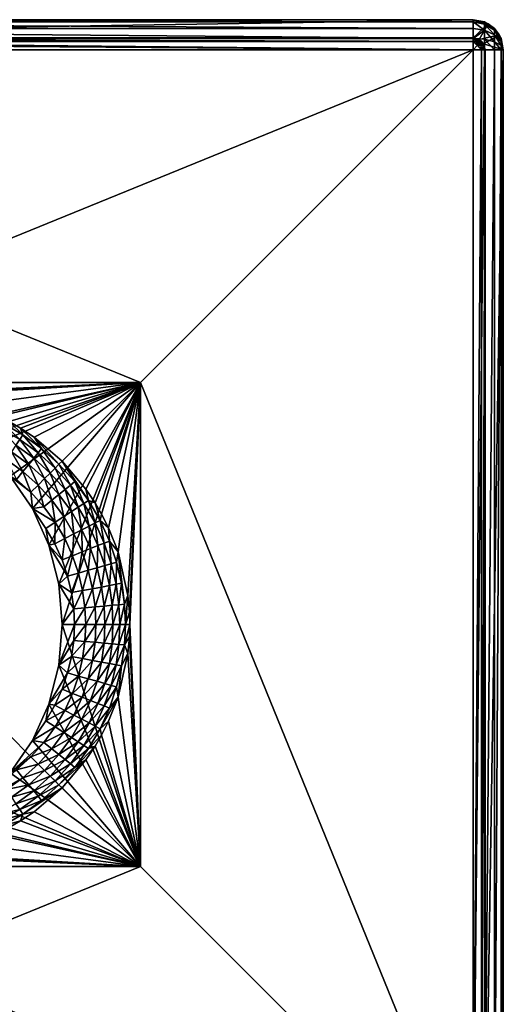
# Model space of a CAD drawing. Header units: metres. Extents: x 1237 to 1550, y -594 to -383.
# Tile 47 of 47: x 1510 to 1550, y -464 to -383. Entities that reach past the tile are written whole.
import ezdxf

# ---------------------------------------------------------------- set-up
doc = ezdxf.new("R2010")
doc.units = ezdxf.units.M

msp = doc.modelspace()

# ---------------------------------------------------------------- linework, layer by layer
at = {"layer": 'None'}
for points in [[(1452.314331, -382.98819, -609.543274), (1547.314331, -382.98819, -609.543274), (1452.314331, -382.797882, -610.5)], [(1547.314331, -382.98819, -609.543274), (1547.314331, -382.797882, -610.5), (1452.314331, -382.797882, -610.5)], [(1452.314331, -382.797882, -630), (1547.314331, -382.797882, -630), (1452.314331, -384.297882, -630)], [(1547.314331, -382.797882, -630), (1547.314331, -384.297882, -630), (1452.314331, -384.297882, -630)], [(1452.314331, -382.797882, -630), (1452.314331, -382.797882, -610.5), (1547.314331, -382.797882, -630)], [(1452.314331, -382.797882, -610.5), (1547.314331, -382.797882, -610.5), (1547.314331, -382.797882, -630)], [(1452.314331, -383.530121, -608.732239), (1547.314331, -383.530121, -608.732239), (1452.314331, -382.98819, -609.543274)], [(1547.314331, -383.530121, -608.732239), (1547.314331, -382.98819, -609.543274), (1452.314331, -382.98819, -609.543274)], [(1547.314331, -382.797882, -610.5), (1548.270996, -382.98819, -610.5), (1547.314331, -382.797882, -630)], [(1548.270996, -382.98819, -610.5), (1548.564331, -383.132843, -630), (1547.314331, -382.797882, -630)], [(1547.314331, -382.797882, -630), (1548.564331, -383.132843, -630), (1547.314331, -384.297882, -630)], [(1548.270996, -382.98819, -610.5), (1547.314331, -382.797882, -610.5), (1548.270996, -383.163086, -609.618408)], [(1547.314331, -382.797882, -610.5), (1547.314331, -382.98819, -609.543274), (1548.270996, -383.163086, -609.618408)], [(1548.270996, -383.163086, -609.618408), (1547.314331, -382.98819, -609.543274), (1548.270996, -383.664703, -608.866821)], [(1547.314331, -382.98819, -609.543274), (1547.314331, -383.530121, -608.732239), (1548.270996, -383.664703, -608.866821)], [(1548.564331, -383.132843, -630), (1547.814331, -384.431885, -630), (1547.314331, -384.297882, -630)], [(1548.564331, -383.132843, -630), (1549.47937, -384.047882, -630), (1547.814331, -384.431885, -630)], [(1548.270996, -382.98819, -610.5), (1549.082031, -383.530121, -610.5), (1548.564331, -383.132843, -630)], [(1549.082031, -383.530121, -610.5), (1548.270996, -382.98819, -610.5), (1549.082031, -383.663971, -609.825256)], [(1549.082031, -383.663971, -609.825256), (1548.270996, -382.98819, -610.5), (1548.270996, -383.163086, -609.618408)], [(1548.270996, -383.664703, -608.866821), (1549.082031, -384.047882, -609.25), (1548.270996, -383.163086, -609.618408)], [(1549.082031, -384.047882, -609.25), (1549.082031, -383.663971, -609.825256), (1548.270996, -383.163086, -609.618408)], [(1549.082031, -383.530121, -610.5), (1549.47937, -384.047882, -630), (1548.564331, -383.132843, -630)], [(1452.314331, -384.341187, -608.190308), (1547.314331, -384.341187, -608.190308), (1452.314331, -383.530121, -608.732239)], [(1547.314331, -384.341187, -608.190308), (1547.314331, -383.530121, -608.732239), (1452.314331, -383.530121, -608.732239)], [(1548.270996, -383.664703, -608.866821), (1547.314331, -383.530121, -608.732239), (1547.314331, -384.341187, -608.190308)], [(1547.314331, -384.341187, -608.190308), (1548.270996, -384.41629, -608.365173), (1548.270996, -383.664703, -608.866821)], [(1549.47937, -384.047882, -630), (1548.180298, -384.797882, -630), (1547.814331, -384.431885, -630)], [(1549.47937, -384.047882, -630), (1549.814331, -385.297882, -630), (1548.180298, -384.797882, -630)], [(1548.270996, -384.41629, -608.365173), (1549.082031, -384.623138, -608.866089), (1548.270996, -383.664703, -608.866821)], [(1548.270996, -383.664703, -608.866821), (1549.082031, -384.623138, -608.866089), (1549.082031, -384.047882, -609.25)], [(1549.082031, -383.530121, -610.5), (1549.624023, -384.341187, -610.5), (1549.47937, -384.047882, -630)], [(1549.624023, -384.341187, -610.5), (1549.082031, -383.530121, -610.5), (1549.624023, -384.413635, -610.134827)], [(1549.624023, -384.413635, -610.134827), (1549.082031, -383.530121, -610.5), (1549.082031, -383.663971, -609.825256)], [(1549.624023, -384.413635, -610.134827), (1549.082031, -383.663971, -609.825256), (1549.624023, -384.621399, -609.823486)], [(1549.082031, -383.663971, -609.825256), (1549.082031, -384.047882, -609.25), (1549.624023, -384.621399, -609.823486)], [(1549.082031, -384.623138, -608.866089), (1549.624023, -384.932709, -609.615723), (1549.082031, -384.047882, -609.25)], [(1549.082031, -384.047882, -609.25), (1549.624023, -384.932709, -609.615723), (1549.624023, -384.621399, -609.823486)], [(1549.624023, -384.341187, -610.5), (1549.814331, -385.297882, -630), (1549.47937, -384.047882, -630)], [(1547.314331, -384.297882, -610.5), (1547.314331, -384.59079, -609.792908), (1452.314331, -384.297882, -610.5)], [(1547.314331, -384.59079, -609.792908), (1452.314331, -384.59079, -609.792908), (1452.314331, -384.297882, -610.5)], [(1547.314331, -384.297882, -630), (1547.314331, -384.297882, -610.5), (1452.314331, -384.297882, -630)], [(1547.314331, -384.297882, -610.5), (1452.314331, -384.297882, -610.5), (1452.314331, -384.297882, -630)], [(1452.314331, -385.297882, -608), (1547.314331, -385.297882, -608), (1452.314331, -384.341187, -608.190308)], [(1547.314331, -385.297882, -608), (1547.314331, -384.341187, -608.190308), (1452.314331, -384.341187, -608.190308)], [(1547.314331, -384.59079, -609.792908), (1547.314331, -385.297882, -609.5), (1452.314331, -384.59079, -609.792908)], [(1547.314331, -385.297882, -609.5), (1452.314331, -385.297882, -609.5), (1452.314331, -384.59079, -609.792908)], [(1547.314331, -384.297882, -630), (1547.814331, -384.431885, -630), (1547.314331, -384.297882, -610.5)], [(1547.814331, -384.431885, -630), (1548.021362, -384.59079, -610.5), (1547.314331, -384.297882, -610.5)], [(1547.584229, -384.59079, -609.846436), (1547.314331, -384.59079, -609.792908), (1547.314331, -384.297882, -610.5)], [(1548.021362, -384.59079, -610.5), (1547.967896, -384.59079, -610.230103), (1547.314331, -384.297882, -610.5)], [(1547.967896, -384.59079, -610.230103), (1547.814331, -384.59079, -610), (1547.314331, -384.297882, -610.5)], [(1547.314331, -384.297882, -610.5), (1547.814331, -384.59079, -610), (1547.584229, -384.59079, -609.846436)], [(1547.314331, -385.297882, -608), (1548.270996, -385.297882, -608.190308), (1547.314331, -384.341187, -608.190308)], [(1548.270996, -385.297882, -608.190308), (1548.270996, -384.41629, -608.365173), (1547.314331, -384.341187, -608.190308)], [(1547.666992, -384.915222, -609.646057), (1547.314331, -384.59079, -609.792908), (1547.584229, -384.59079, -609.846436)], [(1547.314331, -385.297882, -609.5), (1547.314331, -384.59079, -609.792908), (1547.666992, -384.915222, -609.646057)], [(1548.021362, -385.297882, -609.792908), (1547.314331, -385.297882, -609.5), (1547.666992, -384.915222, -609.646057)], [(1547.967529, -384.915222, -609.846741), (1547.666992, -384.915222, -609.646057), (1547.584229, -384.59079, -609.846436)], [(1547.814331, -384.59079, -610), (1547.967529, -384.915222, -609.846741), (1547.584229, -384.59079, -609.846436)], [(1548.021362, -385.297882, -609.792908), (1547.666992, -384.915222, -609.646057), (1547.967529, -384.915222, -609.846741)], [(1547.814331, -384.431885, -630), (1548.180298, -384.797882, -630), (1548.021362, -384.59079, -610.5)], [(1548.168213, -384.915222, -610.147339), (1547.814331, -384.59079, -610), (1547.967896, -384.59079, -610.230103)], [(1547.967529, -384.915222, -609.846741), (1547.814331, -384.59079, -610), (1548.168213, -384.915222, -610.147339)], [(1548.168213, -384.915222, -610.147339), (1548.021362, -385.297882, -609.792908), (1547.967529, -384.915222, -609.846741)], [(1548.021362, -384.59079, -610.5), (1548.168213, -384.915222, -610.147339), (1547.967896, -384.59079, -610.230103)], [(1548.180298, -384.797882, -630), (1548.314331, -385.297882, -610.5), (1548.021362, -384.59079, -610.5)], [(1548.021362, -384.59079, -610.5), (1548.314331, -385.297882, -610.5), (1548.168213, -384.915222, -610.147339)], [(1548.314331, -385.297882, -610.5), (1548.021362, -385.297882, -609.792908), (1548.168213, -384.915222, -610.147339)], [(1548.180298, -384.797882, -630), (1548.314331, -385.297882, -630), (1548.314331, -385.297882, -610.5)], [(1549.814331, -385.297882, -630), (1548.314331, -385.297882, -630), (1548.180298, -384.797882, -630)], [(1548.270996, -385.297882, -608.190308), (1549.082031, -385.297882, -608.732239), (1548.270996, -384.41629, -608.365173)], [(1549.082031, -385.297882, -608.732239), (1549.082031, -384.623138, -608.866089), (1548.270996, -384.41629, -608.365173)], [(1549.082031, -385.297882, -608.732239), (1549.624023, -385.297882, -609.543274), (1549.082031, -384.623138, -608.866089)], [(1549.624023, -385.297882, -609.543274), (1549.624023, -384.932709, -609.615723), (1549.082031, -384.623138, -608.866089)], [(1549.624023, -384.341187, -610.5), (1549.814331, -385.297882, -610.5), (1549.814331, -385.297882, -630)], [(1549.814331, -385.297882, -610.5), (1549.624023, -384.341187, -610.5), (1549.624023, -384.413635, -610.134827)], [(1549.624023, -384.621399, -609.823486), (1549.814331, -385.297882, -610.5), (1549.624023, -384.413635, -610.134827)], [(1549.624023, -384.932709, -609.615723), (1549.814331, -385.297882, -610.5), (1549.624023, -384.621399, -609.823486)], [(1549.624023, -384.932709, -609.615723), (1549.624023, -385.297882, -609.543274), (1549.814331, -385.297882, -610.5)], [(1479.814331, -412.797882, -608), (1519.814331, -412.797882, -608), (1452.314331, -385.297882, -608)], [(1452.314331, -385.297882, -608), (1519.814331, -412.797882, -608), (1547.314331, -385.297882, -608)], [(1452.314331, -385.297882, -609.5), (1547.314331, -385.297882, -609.5), (1479.814331, -412.797882, -609.5)], [(1479.814331, -412.797882, -609.5), (1547.314331, -385.297882, -609.5), (1519.814331, -412.797882, -609.5)], [(1519.814331, -412.797882, -608), (1547.314331, -480.297882, -608), (1547.314331, -385.297882, -608)], [(1547.314331, -385.297882, -609.5), (1547.314331, -480.297882, -609.5), (1519.814331, -412.797882, -609.5)], [(1548.021362, -480.297882, -609.792908), (1547.314331, -480.297882, -609.5), (1548.021362, -385.297882, -609.792908)], [(1547.314331, -480.297882, -609.5), (1547.314331, -385.297882, -609.5), (1548.021362, -385.297882, -609.792908)], [(1548.270996, -480.297882, -608.190308), (1548.270996, -385.297882, -608.190308), (1547.314331, -480.297882, -608)], [(1548.270996, -385.297882, -608.190308), (1547.314331, -385.297882, -608), (1547.314331, -480.297882, -608)], [(1548.314331, -480.297882, -610.5), (1548.021362, -480.297882, -609.792908), (1548.314331, -385.297882, -610.5)], [(1548.021362, -480.297882, -609.792908), (1548.021362, -385.297882, -609.792908), (1548.314331, -385.297882, -610.5)], [(1549.082031, -480.297882, -608.732239), (1549.082031, -385.297882, -608.732239), (1548.270996, -480.297882, -608.190308)], [(1549.082031, -385.297882, -608.732239), (1548.270996, -385.297882, -608.190308), (1548.270996, -480.297882, -608.190308)], [(1548.314331, -480.297882, -630), (1548.314331, -480.297882, -610.5), (1548.314331, -385.297882, -630)], [(1548.314331, -480.297882, -610.5), (1548.314331, -385.297882, -610.5), (1548.314331, -385.297882, -630)], [(1548.314331, -385.297882, -630), (1549.814331, -385.297882, -630), (1548.314331, -480.297882, -630)], [(1549.814331, -385.297882, -630), (1549.814331, -480.297882, -630), (1548.314331, -480.297882, -630)], [(1549.624023, -480.297882, -609.543274), (1549.624023, -385.297882, -609.543274), (1549.082031, -480.297882, -608.732239)], [(1549.624023, -385.297882, -609.543274), (1549.082031, -385.297882, -608.732239), (1549.082031, -480.297882, -608.732239)], [(1549.814331, -480.297882, -610.5), (1549.814331, -385.297882, -610.5), (1549.624023, -480.297882, -609.543274)], [(1549.814331, -385.297882, -610.5), (1549.624023, -385.297882, -609.543274), (1549.624023, -480.297882, -609.543274)], [(1549.814331, -385.297882, -630), (1549.814331, -385.297882, -610.5), (1549.814331, -480.297882, -630)], [(1549.814331, -385.297882, -610.5), (1549.814331, -480.297882, -610.5), (1549.814331, -480.297882, -630)], [(1404.814331, -412.797882, 264.5), (1404.814331, -452.797882, 264.5), (1519.814331, -412.797882, 264.5)], [(1404.814331, -452.797882, 264.5), (1519.814331, -452.797882, 264.5), (1519.814331, -412.797882, 264.5)], [(1404.814331, -412.797882, 264.5), (1519.814331, -412.797882, 264.5), (1479.814331, -412.797882, 258.5)], [(1519.814331, -412.797882, -625), (1519.814331, -452.797882, -625), (1479.814331, -412.797882, -625)], [(1519.814331, -452.797882, -625), (1479.814331, -452.797882, -625), (1479.814331, -412.797882, -625)], [(1479.814331, -412.797882, -625), (1479.814331, -412.797882, -609.5), (1519.814331, -412.797882, -625)], [(1479.814331, -412.797882, -609.5), (1519.814331, -412.797882, -609.5), (1519.814331, -412.797882, -625)], [(1479.814331, -412.797882, 258.5), (1519.814331, -412.797882, 264.5), (1519.814331, -412.797882, 251)], [(1498.369263, -412.797882, 241), (1479.814331, -412.797882, 241), (1519.814331, -412.797882, 251)], [(1479.814331, -412.797882, 241), (1479.814331, -412.797882, 258.5), (1519.814331, -412.797882, 251)], [(1519.814331, -412.797882, 238), (1497.296509, -412.797882, 157.340363), (1479.814331, -412.797882, 238)], [(1519.814331, -412.797882, -608), (1479.814331, -412.797882, -608), (1498.657715, -412.797882, 149.801819)], [(1479.814331, -412.797882, 238), (1499.814331, -413.697906, 238), (1519.814331, -412.797882, 238)], [(1498.631226, -412.797882, 156.229645), (1497.296509, -412.797882, 157.340363), (1519.814331, -412.797882, 238)], [(1504.198608, -416.49826, 243.718262), (1498.369263, -412.797882, 241), (1519.814331, -412.797882, 251)], [(1499.505737, -412.797882, 154.729385), (1498.631226, -412.797882, 156.229645), (1519.814331, -412.797882, 238)], [(1519.814331, -412.797882, -608), (1498.657715, -412.797882, 149.801819), (1499.519775, -412.797882, 151.309219)], [(1499.505737, -412.797882, 154.729385), (1519.814331, -412.797882, 238), (1499.814209, -412.797882, 153.020538)], [(1499.814209, -412.797882, 153.020538), (1519.814331, -412.797882, -608), (1499.519775, -412.797882, 151.309219)], [(1519.814331, -412.797882, 238), (1519.814331, -412.797882, -608), (1499.814209, -412.797882, 153.020538)], [(1499.814331, -413.697906, 238), (1500.841919, -413.725555, 238), (1519.814331, -412.797882, 238)], [(1519.814331, -412.797882, 238), (1500.841919, -413.725555, 238), (1502.213989, -413.849243, 238)], [(1502.213989, -413.849243, 238), (1505.813232, -414.664429, 238), (1519.814331, -412.797882, 238)], [(1506.7854, -418.26889, 244.924545), (1504.198608, -416.49826, 243.718262), (1519.814331, -412.797882, 251)], [(1505.813232, -414.664429, 238), (1507.811035, -415.452545, 238), (1519.814331, -412.797882, 238)], [(1519.814331, -412.797882, 251), (1509.033813, -420.533447, 245.972977), (1506.7854, -418.26889, 244.924545)], [(1519.814331, -412.797882, 238), (1507.811035, -415.452545, 238), (1508.945557, -416.022034, 238)], [(1508.945557, -416.022034, 238), (1509.874512, -416.562103, 238), (1519.814331, -412.797882, 238)], [(1510.866943, -423.215118, 246.827759), (1509.033813, -420.533447, 245.972977), (1519.814331, -412.797882, 251)], [(1509.874512, -416.562103, 238), (1511.007568, -417.321472, 238), (1519.814331, -412.797882, 238)], [(1512.2229, -426.222382, 247.460083), (1510.866943, -423.215118, 246.827759), (1519.814331, -412.797882, 251)], [(1519.814331, -412.797882, 238), (1511.007568, -417.321472, 238), (1513.320068, -419.292145, 238)], [(1519.814331, -412.797882, 251), (1513.05542, -429.453247, 247.848282), (1512.2229, -426.222382, 247.460083)], [(1513.33606, -432.797882, 247.979156), (1513.05542, -429.453247, 247.848282), (1519.814331, -412.797882, 251)], [(1513.320068, -419.292145, 238), (1515.290649, -421.604553, 238), (1519.814331, -412.797882, 238)], [(1519.814331, -452.797882, 251), (1513.33606, -432.797882, 247.979156), (1519.814331, -412.797882, 251)], [(1515.290649, -421.604553, 238), (1516.050049, -422.73764, 238), (1519.814331, -412.797882, 238)], [(1519.814331, -412.797882, 238), (1516.050049, -422.73764, 238), (1516.59021, -423.666626, 238)], [(1516.59021, -423.666626, 238), (1517.159668, -424.801086, 238), (1519.814331, -412.797882, 238)], [(1517.159668, -424.801086, 238), (1517.947754, -426.798981, 238), (1519.814331, -412.797882, 238)], [(1519.814331, -412.797882, 238), (1517.947754, -426.798981, 238), (1518.762939, -430.398254, 238)], [(1518.762939, -430.398254, 238), (1518.886597, -431.770325, 238), (1519.814331, -412.797882, 238)], [(1518.886597, -431.770325, 238), (1518.914307, -432.797882, 238), (1519.814331, -412.797882, 238)], [(1519.814331, -412.797882, 238), (1518.914307, -432.797882, 238), (1519.814331, -452.797882, 238)], [(1519.814331, -412.797882, -625), (1519.814331, -412.797882, -609.5), (1519.814331, -452.797882, -625)], [(1519.814331, -412.797882, -609.5), (1519.814331, -452.797882, -609.5), (1519.814331, -452.797882, -625)], [(1519.814331, -452.797882, 238), (1519.814331, -452.797882, -608), (1519.814331, -412.797882, 238)], [(1519.814331, -452.797882, -608), (1519.814331, -412.797882, -608), (1519.814331, -412.797882, 238)], [(1519.814331, -452.797882, 264.5), (1519.814331, -452.797882, 251), (1519.814331, -412.797882, 264.5)], [(1519.814331, -452.797882, 251), (1519.814331, -412.797882, 251), (1519.814331, -412.797882, 264.5)], [(1519.814331, -412.797882, -608), (1519.814331, -452.797882, -608), (1547.314331, -480.297882, -608)], [(1519.814331, -412.797882, -609.5), (1547.314331, -480.297882, -609.5), (1519.814331, -452.797882, -609.5)], [(1508.209961, -416.560608, 240.779495), (1509.817017, -417.498108, 240.779495), (1508.422119, -416.150238, 239.404739)], [(1509.509155, -417.968994, 242.115967), (1509.817017, -417.498108, 240.779495), (1508.209961, -416.560608, 240.779495)], [(1510.069702, -417.11145, 239.404739), (1508.945557, -416.022034, 238), (1508.422119, -416.150238, 239.404739)], [(1509.817017, -417.498108, 240.779495), (1510.069702, -417.11145, 239.404739), (1508.422119, -416.150238, 239.404739)], [(1509.874512, -416.562103, 238), (1508.945557, -416.022034, 238), (1510.069702, -417.11145, 239.404739)], [(1511.007568, -417.321472, 238), (1509.874512, -416.562103, 238), (1511.626953, -418.247986, 239.404739)], [(1509.874512, -416.562103, 238), (1510.069702, -417.11145, 239.404739), (1511.626953, -418.247986, 239.404739)], [(1509.509155, -417.968994, 242.115967), (1510.981201, -419.043365, 242.115967), (1509.817017, -417.498108, 240.779495)], [(1511.335815, -418.606628, 240.779495), (1510.069702, -417.11145, 239.404739), (1509.817017, -417.498108, 240.779495)], [(1510.981201, -419.043365, 242.115967), (1511.335815, -418.606628, 240.779495), (1509.817017, -417.498108, 240.779495)], [(1511.626953, -418.247986, 239.404739), (1510.069702, -417.11145, 239.404739), (1511.335815, -418.606628, 240.779495)], [(1513.320068, -419.292145, 238), (1511.007568, -417.321472, 238), (1513.066406, -419.545746, 239.404739)], [(1511.007568, -417.321472, 238), (1511.626953, -418.247986, 239.404739), (1513.066406, -419.545746, 239.404739)], [(1509.147949, -418.521393, 243.406906), (1510.565186, -419.555756, 243.406906), (1509.509155, -417.968994, 242.115967)], [(1510.565186, -419.555756, 243.406906), (1510.981201, -419.043365, 242.115967), (1509.509155, -417.968994, 242.115967)], [(1511.626953, -418.247986, 239.404739), (1511.335815, -418.606628, 240.779495), (1512.739746, -419.872406, 240.779495)], [(1513.066406, -419.545746, 239.404739), (1511.626953, -418.247986, 239.404739), (1512.739746, -419.872406, 240.779495)], [(1508.735352, -419.152466, 244.64534), (1510.089966, -420.141113, 244.64534), (1509.147949, -418.521393, 243.406906)], [(1509.558105, -420.796173, 245.824631), (1510.089966, -420.141113, 244.64534), (1508.735352, -419.152466, 244.64534)], [(1510.089966, -420.141113, 244.64534), (1510.565186, -419.555756, 243.406906), (1509.147949, -418.521393, 243.406906)], [(1510.565186, -419.555756, 243.406906), (1511.875244, -420.736877, 243.406906), (1510.981201, -419.043365, 242.115967)], [(1512.342041, -420.270203, 242.115967), (1511.335815, -418.606628, 240.779495), (1510.981201, -419.043365, 242.115967)], [(1511.875244, -420.736877, 243.406906), (1512.342041, -420.270203, 242.115967), (1510.981201, -419.043365, 242.115967)], [(1512.739746, -419.872406, 240.779495), (1511.335815, -418.606628, 240.779495), (1512.342041, -420.270203, 242.115967)], [(1510.089966, -420.141113, 244.64534), (1511.342163, -421.27002, 244.64534), (1510.565186, -419.555756, 243.406906)], [(1511.342163, -421.27002, 244.64534), (1511.875244, -420.736877, 243.406906), (1510.565186, -419.555756, 243.406906)], [(1512.739746, -419.872406, 240.779495), (1512.342041, -420.270203, 242.115967), (1513.568848, -421.631012, 242.115967)], [(1513.066406, -419.545746, 239.404739), (1512.739746, -419.872406, 240.779495), (1514.005615, -421.276428, 240.779495)], [(1514.005615, -421.276428, 240.779495), (1512.739746, -419.872406, 240.779495), (1513.568848, -421.631012, 242.115967)], [(1513.320068, -419.292145, 238), (1513.066406, -419.545746, 239.404739), (1514.364258, -420.98526, 239.404739)], [(1514.364258, -420.98526, 239.404739), (1513.066406, -419.545746, 239.404739), (1514.005615, -421.276428, 240.779495)], [(1515.290649, -421.604553, 238), (1513.320068, -419.292145, 238), (1515.500732, -422.54245, 239.404739)], [(1515.500732, -422.54245, 239.404739), (1513.320068, -419.292145, 238), (1514.364258, -420.98526, 239.404739)], [(1509.033813, -420.533447, 245.972977), (1510.745483, -421.866638, 245.824631), (1509.558105, -420.796173, 245.824631)], [(1509.033813, -420.533447, 245.972977), (1510.866943, -423.215118, 246.827759), (1510.745483, -421.866638, 245.824631)], [(1509.558105, -420.796173, 245.824631), (1510.745483, -421.866638, 245.824631), (1510.089966, -420.141113, 244.64534)], [(1510.745483, -421.866638, 245.824631), (1511.342163, -421.27002, 244.64534), (1510.089966, -420.141113, 244.64534)], [(1511.342163, -421.27002, 244.64534), (1512.471069, -422.522217, 244.64534), (1511.875244, -420.736877, 243.406906)], [(1513.056396, -422.046997, 243.406906), (1512.342041, -420.270203, 242.115967), (1511.875244, -420.736877, 243.406906)], [(1512.471069, -422.522217, 244.64534), (1513.056396, -422.046997, 243.406906), (1511.875244, -420.736877, 243.406906)], [(1513.568848, -421.631012, 242.115967), (1512.342041, -420.270203, 242.115967), (1513.056396, -422.046997, 243.406906)], [(1510.745483, -421.866638, 245.824631), (1511.81604, -423.054047, 245.824631), (1511.342163, -421.27002, 244.64534)], [(1511.81604, -423.054047, 245.824631), (1512.471069, -422.522217, 244.64534), (1511.342163, -421.27002, 244.64534)], [(1514.005615, -421.276428, 240.779495), (1513.568848, -421.631012, 242.115967), (1514.643188, -423.103058, 242.115967)], [(1514.364258, -420.98526, 239.404739), (1514.005615, -421.276428, 240.779495), (1515.114014, -422.795227, 240.779495)], [(1515.114014, -422.795227, 240.779495), (1514.005615, -421.276428, 240.779495), (1514.643188, -423.103058, 242.115967)], [(1515.500732, -422.54245, 239.404739), (1514.364258, -420.98526, 239.404739), (1515.114014, -422.795227, 240.779495)], [(1516.050049, -422.73764, 238), (1515.290649, -421.604553, 238), (1515.500732, -422.54245, 239.404739)], [(1510.866943, -423.215118, 246.827759), (1511.81604, -423.054047, 245.824631), (1510.745483, -421.866638, 245.824631)], [(1513.459717, -423.876801, 244.64534), (1513.056396, -422.046997, 243.406906), (1512.471069, -422.522217, 244.64534)], [(1513.568848, -421.631012, 242.115967), (1513.056396, -422.046997, 243.406906), (1514.09082, -423.464233, 243.406906)], [(1513.056396, -422.046997, 243.406906), (1513.459717, -423.876801, 244.64534), (1514.09082, -423.464233, 243.406906)], [(1513.568848, -421.631012, 242.115967), (1514.09082, -423.464233, 243.406906), (1514.643188, -423.103058, 242.115967)], [(1510.866943, -423.215118, 246.827759), (1512.75354, -424.338501, 245.824631), (1511.81604, -423.054047, 245.824631)], [(1512.2229, -426.222382, 247.460083), (1511.97583, -424.846893, 246.938263), (1510.866943, -423.215118, 246.827759)], [(1511.97583, -424.846893, 246.938263), (1512.75354, -424.338501, 245.824631), (1510.866943, -423.215118, 246.827759)], [(1512.75354, -424.338501, 245.824631), (1512.471069, -422.522217, 244.64534), (1511.81604, -423.054047, 245.824631)], [(1512.75354, -424.338501, 245.824631), (1513.459717, -423.876801, 244.64534), (1512.471069, -422.522217, 244.64534)], [(1514.643188, -423.103058, 242.115967), (1514.09082, -423.464233, 243.406906), (1514.965576, -424.963776, 243.406906)], [(1515.114014, -422.795227, 240.779495), (1514.643188, -423.103058, 242.115967), (1515.55188, -424.660645, 242.115967)], [(1515.55188, -424.660645, 242.115967), (1514.643188, -423.103058, 242.115967), (1514.965576, -424.963776, 243.406906)], [(1515.500732, -422.54245, 239.404739), (1515.114014, -422.795227, 240.779495), (1516.051636, -424.402252, 240.779495)], [(1516.051636, -424.402252, 240.779495), (1515.114014, -422.795227, 240.779495), (1515.55188, -424.660645, 242.115967)], [(1516.050049, -422.73764, 238), (1515.500732, -422.54245, 239.404739), (1516.461914, -424.190094, 239.404739)], [(1516.461914, -424.190094, 239.404739), (1515.500732, -422.54245, 239.404739), (1516.051636, -424.402252, 240.779495)], [(1516.59021, -423.666626, 238), (1516.050049, -422.73764, 238), (1516.461914, -424.190094, 239.404739)], [(1513.546387, -425.697601, 245.824631), (1513.459717, -423.876801, 244.64534), (1512.75354, -424.338501, 245.824631)], [(1514.09082, -423.464233, 243.406906), (1513.459717, -423.876801, 244.64534), (1514.295898, -425.310089, 244.64534)], [(1514.295898, -425.310089, 244.64534), (1513.459717, -423.876801, 244.64534), (1513.546387, -425.697601, 245.824631)], [(1514.965576, -424.963776, 243.406906), (1514.09082, -423.464233, 243.406906), (1514.295898, -425.310089, 244.64534)], [(1516.59021, -423.666626, 238), (1516.461914, -424.190094, 239.404739), (1517.159668, -424.801086, 238)], [(1512.721069, -426.124329, 246.938263), (1512.75354, -424.338501, 245.824631), (1511.97583, -424.846893, 246.938263)], [(1512.2229, -426.222382, 247.460083), (1512.721069, -426.124329, 246.938263), (1511.97583, -424.846893, 246.938263)], [(1512.721069, -426.124329, 246.938263), (1513.546387, -425.697601, 245.824631), (1512.75354, -424.338501, 245.824631)], [(1515.55188, -424.660645, 242.115967), (1514.965576, -424.963776, 243.406906), (1515.673584, -426.519348, 243.406906)], [(1516.051636, -424.402252, 240.779495), (1515.55188, -424.660645, 242.115967), (1516.287231, -426.276428, 242.115967)], [(1515.55188, -424.660645, 242.115967), (1515.673584, -426.519348, 243.406906), (1516.287231, -426.276428, 242.115967)], [(1516.810303, -426.069336, 240.779495), (1516.461914, -424.190094, 239.404739), (1516.051636, -424.402252, 240.779495)], [(1516.287231, -426.276428, 242.115967), (1516.810303, -426.069336, 240.779495), (1516.051636, -424.402252, 240.779495)], [(1516.461914, -424.190094, 239.404739), (1517.239746, -425.899292, 239.404739), (1517.159668, -424.801086, 238)], [(1516.810303, -426.069336, 240.779495), (1517.239746, -425.899292, 239.404739), (1516.461914, -424.190094, 239.404739)], [(1517.159668, -424.801086, 238), (1517.239746, -425.899292, 239.404739), (1517.947754, -426.798981, 238)], [(1514.295898, -425.310089, 244.64534), (1513.546387, -425.697601, 245.824631), (1514.187988, -427.107483, 245.824631)], [(1514.295898, -425.310089, 244.64534), (1514.187988, -427.107483, 245.824631), (1514.972534, -426.796906, 244.64534)], [(1514.965576, -424.963776, 243.406906), (1514.295898, -425.310089, 244.64534), (1514.972534, -426.796906, 244.64534)], [(1514.965576, -424.963776, 243.406906), (1514.972534, -426.796906, 244.64534), (1515.673584, -426.519348, 243.406906)], [(1512.2229, -426.222382, 247.460083), (1513.324219, -427.449463, 246.938263), (1512.721069, -426.124329, 246.938263)], [(1513.05542, -429.453247, 247.848282), (1513.783447, -428.799835, 246.938263), (1512.2229, -426.222382, 247.460083)], [(1513.783447, -428.799835, 246.938263), (1513.324219, -427.449463, 246.938263), (1512.2229, -426.222382, 247.460083)], [(1513.324219, -427.449463, 246.938263), (1513.546387, -425.697601, 245.824631), (1512.721069, -426.124329, 246.938263)], [(1513.546387, -425.697601, 245.824631), (1513.324219, -427.449463, 246.938263), (1514.187988, -427.107483, 245.824631)], [(1516.287231, -426.276428, 242.115967), (1515.673584, -426.519348, 243.406906), (1516.212769, -428.104553, 243.406906)], [(1516.212769, -428.104553, 243.406906), (1516.84729, -427.922974, 242.115967), (1516.287231, -426.276428, 242.115967)], [(1516.84729, -427.922974, 242.115967), (1516.810303, -426.069336, 240.779495), (1516.287231, -426.276428, 242.115967)], [(1517.388062, -427.768158, 240.779495), (1517.239746, -425.899292, 239.404739), (1516.810303, -426.069336, 240.779495)], [(1516.84729, -427.922974, 242.115967), (1517.388062, -427.768158, 240.779495), (1516.810303, -426.069336, 240.779495)], [(1517.239746, -425.899292, 239.404739), (1517.832275, -427.641052, 239.404739), (1517.947754, -426.798981, 238)], [(1517.388062, -427.768158, 240.779495), (1517.832275, -427.641052, 239.404739), (1517.239746, -425.899292, 239.404739)], [(1513.324219, -427.449463, 246.938263), (1513.783447, -428.799835, 246.938263), (1514.187988, -427.107483, 245.824631)], [(1513.783447, -428.799835, 246.938263), (1514.676636, -428.544189, 245.824631), (1514.187988, -427.107483, 245.824631)], [(1514.187988, -427.107483, 245.824631), (1514.676636, -428.544189, 245.824631), (1514.972534, -426.796906, 244.64534)], [(1514.972534, -426.796906, 244.64534), (1514.676636, -428.544189, 245.824631), (1515.487793, -428.312042, 244.64534)], [(1515.673584, -426.519348, 243.406906), (1514.972534, -426.796906, 244.64534), (1515.487793, -428.312042, 244.64534)], [(1515.673584, -426.519348, 243.406906), (1515.487793, -428.312042, 244.64534), (1516.212769, -428.104553, 243.406906)], [(1517.947754, -426.798981, 238), (1517.832275, -427.641052, 239.404739), (1518.242798, -429.387665, 239.404739)], [(1518.762939, -430.398254, 238), (1517.947754, -426.798981, 238), (1518.479858, -431.113892, 239.404739)], [(1517.947754, -426.798981, 238), (1518.242798, -429.387665, 239.404739), (1518.479858, -431.113892, 239.404739)], [(1516.212769, -428.104553, 243.406906), (1515.487793, -428.312042, 244.64534), (1515.844971, -429.83139, 244.64534)], [(1515.844971, -429.83139, 244.64534), (1516.586426, -429.694183, 243.406906), (1516.212769, -428.104553, 243.406906)], [(1516.586426, -429.694183, 243.406906), (1516.84729, -427.922974, 242.115967), (1516.212769, -428.104553, 243.406906)], [(1516.586426, -429.694183, 243.406906), (1517.235352, -429.574097, 242.115967), (1516.84729, -427.922974, 242.115967)], [(1517.235352, -429.574097, 242.115967), (1517.388062, -427.768158, 240.779495), (1516.84729, -427.922974, 242.115967)], [(1517.235352, -429.574097, 242.115967), (1517.788574, -429.47171, 240.779495), (1517.388062, -427.768158, 240.779495)], [(1517.788574, -429.47171, 240.779495), (1517.832275, -427.641052, 239.404739), (1517.388062, -427.768158, 240.779495)], [(1517.832275, -427.641052, 239.404739), (1517.788574, -429.47171, 240.779495), (1518.242798, -429.387665, 239.404739)], [(1514.101807, -430.153961, 246.938263), (1513.783447, -428.799835, 246.938263), (1513.05542, -429.453247, 247.848282)], [(1514.676636, -428.544189, 245.824631), (1513.783447, -428.799835, 246.938263), (1514.101807, -430.153961, 246.938263)], [(1514.676636, -428.544189, 245.824631), (1514.101807, -430.153961, 246.938263), (1515.015381, -429.984894, 245.824631)], [(1515.487793, -428.312042, 244.64534), (1514.676636, -428.544189, 245.824631), (1515.015381, -429.984894, 245.824631)], [(1515.487793, -428.312042, 244.64534), (1515.015381, -429.984894, 245.824631), (1515.844971, -429.83139, 244.64534)], [(1513.05542, -429.453247, 247.848282), (1513.33606, -432.797882, 247.979156), (1514.285522, -431.49231, 246.938263)], [(1514.285522, -431.49231, 246.938263), (1514.101807, -430.153961, 246.938263), (1513.05542, -429.453247, 247.848282)], [(1516.586426, -429.694183, 243.406906), (1515.844971, -429.83139, 244.64534), (1516.05127, -431.333008, 244.64534)], [(1516.802124, -431.265259, 243.406906), (1516.586426, -429.694183, 243.406906), (1516.05127, -431.333008, 244.64534)], [(1517.235352, -429.574097, 242.115967), (1516.586426, -429.694183, 243.406906), (1516.802124, -431.265259, 243.406906)], [(1517.459473, -431.205963, 242.115967), (1517.235352, -429.574097, 242.115967), (1516.802124, -431.265259, 243.406906)], [(1517.788574, -429.47171, 240.779495), (1517.235352, -429.574097, 242.115967), (1517.459473, -431.205963, 242.115967)], [(1518.019775, -431.155396, 240.779495), (1517.788574, -429.47171, 240.779495), (1517.459473, -431.205963, 242.115967)], [(1518.242798, -429.387665, 239.404739), (1517.788574, -429.47171, 240.779495), (1518.019775, -431.155396, 240.779495)], [(1518.479858, -431.113892, 239.404739), (1518.242798, -429.387665, 239.404739), (1518.019775, -431.155396, 240.779495)], [(1515.015381, -429.984894, 245.824631), (1514.101807, -430.153961, 246.938263), (1514.285522, -431.49231, 246.938263)], [(1515.210938, -431.408813, 245.824631), (1515.015381, -429.984894, 245.824631), (1514.285522, -431.49231, 246.938263)], [(1515.844971, -429.83139, 244.64534), (1515.015381, -429.984894, 245.824631), (1515.210938, -431.408813, 245.824631)], [(1516.05127, -431.333008, 244.64534), (1515.844971, -429.83139, 244.64534), (1515.210938, -431.408813, 245.824631)], [(1518.479858, -431.113892, 239.404739), (1518.555664, -432.797882, 239.404739), (1518.762939, -430.398254, 238)], [(1518.555664, -432.797882, 239.404739), (1518.886597, -431.770325, 238), (1518.762939, -430.398254, 238)], [(1515.210938, -431.408813, 245.824631), (1515.273438, -432.797882, 245.824631), (1516.05127, -431.333008, 244.64534)], [(1515.273438, -432.797882, 245.824631), (1516.117188, -432.797882, 244.64534), (1516.05127, -431.333008, 244.64534)], [(1516.05127, -431.333008, 244.64534), (1516.117188, -432.797882, 244.64534), (1516.802124, -431.265259, 243.406906)], [(1516.117188, -432.797882, 244.64534), (1516.871094, -432.797882, 243.406906), (1516.802124, -431.265259, 243.406906)], [(1516.802124, -431.265259, 243.406906), (1516.871094, -432.797882, 243.406906), (1517.459473, -431.205963, 242.115967)], [(1516.871094, -432.797882, 243.406906), (1517.531128, -432.797882, 242.115967), (1517.459473, -431.205963, 242.115967)], [(1517.459473, -431.205963, 242.115967), (1517.531128, -432.797882, 242.115967), (1518.019775, -431.155396, 240.779495)], [(1517.531128, -432.797882, 242.115967), (1518.09375, -432.797882, 240.779495), (1518.019775, -431.155396, 240.779495)], [(1518.019775, -431.155396, 240.779495), (1518.09375, -432.797882, 240.779495), (1518.479858, -431.113892, 239.404739)], [(1518.09375, -432.797882, 240.779495), (1518.555664, -432.797882, 239.404739), (1518.479858, -431.113892, 239.404739)], [(1513.33606, -432.797882, 247.979156), (1514.34436, -432.797882, 246.938263), (1514.285522, -431.49231, 246.938263)], [(1514.285522, -431.49231, 246.938263), (1514.34436, -432.797882, 246.938263), (1515.210938, -431.408813, 245.824631)], [(1514.34436, -432.797882, 246.938263), (1515.273438, -432.797882, 245.824631), (1515.210938, -431.408813, 245.824631)], [(1518.555664, -432.797882, 239.404739), (1518.914307, -432.797882, 238), (1518.886597, -431.770325, 238)], [(1513.33606, -432.797882, 247.979156), (1513.05542, -436.142548, 247.848282), (1514.34436, -432.797882, 246.938263)], [(1513.05542, -436.142548, 247.848282), (1514.285522, -434.103485, 246.938263), (1514.34436, -432.797882, 246.938263)], [(1513.05542, -436.142548, 247.848282), (1513.33606, -432.797882, 247.979156), (1519.814331, -452.797882, 251)], [(1514.34436, -432.797882, 246.938263), (1514.285522, -434.103485, 246.938263), (1515.273438, -432.797882, 245.824631)], [(1514.285522, -434.103485, 246.938263), (1515.210938, -434.186981, 245.824631), (1515.273438, -432.797882, 245.824631)], [(1515.273438, -432.797882, 245.824631), (1515.210938, -434.186981, 245.824631), (1516.117188, -432.797882, 244.64534)], [(1515.210938, -434.186981, 245.824631), (1516.05127, -434.262787, 244.64534), (1516.117188, -432.797882, 244.64534)], [(1516.117188, -432.797882, 244.64534), (1516.05127, -434.262787, 244.64534), (1516.871094, -432.797882, 243.406906)], [(1516.05127, -434.262787, 244.64534), (1516.802124, -434.330536, 243.406906), (1516.871094, -432.797882, 243.406906)], [(1516.871094, -432.797882, 243.406906), (1516.802124, -434.330536, 243.406906), (1517.531128, -432.797882, 242.115967)], [(1516.802124, -434.330536, 243.406906), (1517.459473, -434.389832, 242.115967), (1517.531128, -432.797882, 242.115967)], [(1517.531128, -432.797882, 242.115967), (1517.459473, -434.389832, 242.115967), (1518.09375, -432.797882, 240.779495)], [(1517.459473, -434.389832, 242.115967), (1518.019775, -434.440369, 240.779495), (1518.09375, -432.797882, 240.779495)], [(1518.09375, -432.797882, 240.779495), (1518.019775, -434.440369, 240.779495), (1518.555664, -432.797882, 239.404739)], [(1518.019775, -434.440369, 240.779495), (1518.479858, -434.481903, 239.404739), (1518.555664, -432.797882, 239.404739)], [(1518.555664, -432.797882, 239.404739), (1518.479858, -434.481903, 239.404739), (1518.914307, -432.797882, 238)], [(1518.479858, -434.481903, 239.404739), (1518.886597, -433.82547, 238), (1518.914307, -432.797882, 238)], [(1518.914307, -432.797882, 238), (1518.886597, -433.82547, 238), (1519.814331, -452.797882, 238)], [(1513.05542, -436.142548, 247.848282), (1514.101807, -435.441833, 246.938263), (1514.285522, -434.103485, 246.938263)], [(1514.101807, -435.441833, 246.938263), (1515.210938, -434.186981, 245.824631), (1514.285522, -434.103485, 246.938263)], [(1515.015381, -435.61087, 245.824631), (1515.210938, -434.186981, 245.824631), (1514.101807, -435.441833, 246.938263)], [(1516.05127, -434.262787, 244.64534), (1515.210938, -434.186981, 245.824631), (1515.015381, -435.61087, 245.824631)], [(1515.844971, -435.764404, 244.64534), (1516.05127, -434.262787, 244.64534), (1515.015381, -435.61087, 245.824631)], [(1516.802124, -434.330536, 243.406906), (1516.05127, -434.262787, 244.64534), (1515.844971, -435.764404, 244.64534)], [(1516.586426, -435.901611, 243.406906), (1516.802124, -434.330536, 243.406906), (1515.844971, -435.764404, 244.64534)], [(1517.459473, -434.389832, 242.115967), (1516.802124, -434.330536, 243.406906), (1516.586426, -435.901611, 243.406906)], [(1517.235352, -436.021698, 242.115967), (1517.459473, -434.389832, 242.115967), (1516.586426, -435.901611, 243.406906)], [(1518.019775, -434.440369, 240.779495), (1517.459473, -434.389832, 242.115967), (1517.235352, -436.021698, 242.115967)], [(1517.788574, -436.124084, 240.779495), (1518.019775, -434.440369, 240.779495), (1517.235352, -436.021698, 242.115967)], [(1518.019775, -434.440369, 240.779495), (1517.788574, -436.124084, 240.779495), (1518.479858, -434.481903, 239.404739)], [(1517.788574, -436.124084, 240.779495), (1518.242798, -436.20813, 239.404739), (1518.479858, -434.481903, 239.404739)], [(1518.479858, -434.481903, 239.404739), (1518.242798, -436.20813, 239.404739), (1518.762939, -435.19754, 238)], [(1518.886597, -433.82547, 238), (1518.479858, -434.481903, 239.404739), (1518.762939, -435.19754, 238)], [(1519.814331, -452.797882, 238), (1518.886597, -433.82547, 238), (1518.762939, -435.19754, 238)], [(1513.783447, -436.795959, 246.938263), (1514.101807, -435.441833, 246.938263), (1513.05542, -436.142548, 247.848282)], [(1514.101807, -435.441833, 246.938263), (1513.783447, -436.795959, 246.938263), (1515.015381, -435.61087, 245.824631)], [(1518.762939, -435.19754, 238), (1518.242798, -436.20813, 239.404739), (1517.947754, -438.796814, 238)], [(1518.762939, -435.19754, 238), (1517.947754, -438.796814, 238), (1519.814331, -452.797882, 238)], [(1512.2229, -439.373413, 247.460083), (1513.783447, -436.795959, 246.938263), (1513.05542, -436.142548, 247.848282)], [(1512.2229, -439.373413, 247.460083), (1513.05542, -436.142548, 247.848282), (1519.814331, -452.797882, 251)], [(1513.783447, -436.795959, 246.938263), (1514.676636, -437.051605, 245.824631), (1515.015381, -435.61087, 245.824631)], [(1515.015381, -435.61087, 245.824631), (1514.676636, -437.051605, 245.824631), (1515.844971, -435.764404, 244.64534)], [(1514.676636, -437.051605, 245.824631), (1515.487793, -437.283752, 244.64534), (1515.844971, -435.764404, 244.64534)], [(1515.844971, -435.764404, 244.64534), (1515.487793, -437.283752, 244.64534), (1516.586426, -435.901611, 243.406906)], [(1515.487793, -437.283752, 244.64534), (1516.212769, -437.491211, 243.406906), (1516.586426, -435.901611, 243.406906)], [(1516.586426, -435.901611, 243.406906), (1516.212769, -437.491211, 243.406906), (1517.235352, -436.021698, 242.115967)], [(1516.212769, -437.491211, 243.406906), (1516.84729, -437.672821, 242.115967), (1517.235352, -436.021698, 242.115967)], [(1517.235352, -436.021698, 242.115967), (1516.84729, -437.672821, 242.115967), (1517.788574, -436.124084, 240.779495)], [(1516.84729, -437.672821, 242.115967), (1517.388062, -437.827637, 240.779495), (1517.788574, -436.124084, 240.779495)], [(1517.388062, -437.827637, 240.779495), (1518.242798, -436.20813, 239.404739), (1517.788574, -436.124084, 240.779495)], [(1517.388062, -437.827637, 240.779495), (1517.832275, -437.954742, 239.404739), (1518.242798, -436.20813, 239.404739)], [(1518.242798, -436.20813, 239.404739), (1517.832275, -437.954742, 239.404739), (1517.947754, -438.796814, 238)], [(1513.324219, -438.146332, 246.938263), (1513.783447, -436.795959, 246.938263), (1512.2229, -439.373413, 247.460083)], [(1514.676636, -437.051605, 245.824631), (1513.783447, -436.795959, 246.938263), (1513.324219, -438.146332, 246.938263)], [(1514.187988, -438.488312, 245.824631), (1514.676636, -437.051605, 245.824631), (1513.324219, -438.146332, 246.938263)], [(1515.487793, -437.283752, 244.64534), (1514.676636, -437.051605, 245.824631), (1514.187988, -438.488312, 245.824631)], [(1514.972534, -438.798889, 244.64534), (1515.487793, -437.283752, 244.64534), (1514.187988, -438.488312, 245.824631)], [(1516.212769, -437.491211, 243.406906), (1515.487793, -437.283752, 244.64534), (1514.972534, -438.798889, 244.64534)], [(1515.673584, -439.076416, 243.406906), (1516.212769, -437.491211, 243.406906), (1514.972534, -438.798889, 244.64534)], [(1516.212769, -437.491211, 243.406906), (1515.673584, -439.076416, 243.406906), (1516.84729, -437.672821, 242.115967)], [(1515.673584, -439.076416, 243.406906), (1516.287231, -439.319366, 242.115967), (1516.84729, -437.672821, 242.115967)], [(1516.287231, -439.319366, 242.115967), (1517.388062, -437.827637, 240.779495), (1516.84729, -437.672821, 242.115967)], [(1516.287231, -439.319366, 242.115967), (1516.810303, -439.526459, 240.779495), (1517.388062, -437.827637, 240.779495)], [(1516.810303, -439.526459, 240.779495), (1517.832275, -437.954742, 239.404739), (1517.388062, -437.827637, 240.779495)], [(1512.721069, -439.471466, 246.938263), (1513.324219, -438.146332, 246.938263), (1512.2229, -439.373413, 247.460083)], [(1514.187988, -438.488312, 245.824631), (1513.324219, -438.146332, 246.938263), (1512.721069, -439.471466, 246.938263)], [(1513.546387, -439.898193, 245.824631), (1514.187988, -438.488312, 245.824631), (1512.721069, -439.471466, 246.938263)], [(1514.972534, -438.798889, 244.64534), (1514.187988, -438.488312, 245.824631), (1513.546387, -439.898193, 245.824631)], [(1517.832275, -437.954742, 239.404739), (1516.810303, -439.526459, 240.779495), (1517.239746, -439.696503, 239.404739)], [(1517.947754, -438.796814, 238), (1517.832275, -437.954742, 239.404739), (1517.239746, -439.696503, 239.404739)], [(1512.2229, -439.373413, 247.460083), (1510.866943, -442.380676, 246.827759), (1511.97583, -440.748871, 246.938263)], [(1510.866943, -442.380676, 246.827759), (1512.2229, -439.373413, 247.460083), (1519.814331, -452.797882, 251)], [(1512.721069, -439.471466, 246.938263), (1512.2229, -439.373413, 247.460083), (1511.97583, -440.748871, 246.938263)], [(1513.546387, -439.898193, 245.824631), (1512.721069, -439.471466, 246.938263), (1511.97583, -440.748871, 246.938263)], [(1514.295898, -440.285706, 244.64534), (1514.972534, -438.798889, 244.64534), (1513.546387, -439.898193, 245.824631)], [(1515.673584, -439.076416, 243.406906), (1514.972534, -438.798889, 244.64534), (1514.295898, -440.285706, 244.64534)], [(1514.965576, -440.632019, 243.406906), (1515.673584, -439.076416, 243.406906), (1514.295898, -440.285706, 244.64534)], [(1516.287231, -439.319366, 242.115967), (1515.673584, -439.076416, 243.406906), (1514.965576, -440.632019, 243.406906)], [(1515.55188, -440.93515, 242.115967), (1516.287231, -439.319366, 242.115967), (1514.965576, -440.632019, 243.406906)], [(1516.810303, -439.526459, 240.779495), (1516.287231, -439.319366, 242.115967), (1515.55188, -440.93515, 242.115967)], [(1517.159668, -440.794708, 238), (1517.947754, -438.796814, 238), (1516.461914, -441.405701, 239.404739)], [(1517.947754, -438.796814, 238), (1517.239746, -439.696503, 239.404739), (1516.461914, -441.405701, 239.404739)], [(1517.947754, -438.796814, 238), (1517.159668, -440.794708, 238), (1519.814331, -452.797882, 238)], [(1512.75354, -441.257263, 245.824631), (1513.546387, -439.898193, 245.824631), (1511.97583, -440.748871, 246.938263)], [(1514.295898, -440.285706, 244.64534), (1513.546387, -439.898193, 245.824631), (1512.75354, -441.257263, 245.824631)], [(1513.459717, -441.718994, 244.64534), (1514.295898, -440.285706, 244.64534), (1512.75354, -441.257263, 245.824631)], [(1514.965576, -440.632019, 243.406906), (1514.295898, -440.285706, 244.64534), (1513.459717, -441.718994, 244.64534)], [(1516.051636, -441.193512, 240.779495), (1516.810303, -439.526459, 240.779495), (1515.55188, -440.93515, 242.115967)], [(1517.239746, -439.696503, 239.404739), (1516.810303, -439.526459, 240.779495), (1516.051636, -441.193512, 240.779495)], [(1516.461914, -441.405701, 239.404739), (1517.239746, -439.696503, 239.404739), (1516.051636, -441.193512, 240.779495)], [(1511.97583, -440.748871, 246.938263), (1510.866943, -442.380676, 246.827759), (1512.75354, -441.257263, 245.824631)], [(1514.09082, -442.131561, 243.406906), (1514.965576, -440.632019, 243.406906), (1513.459717, -441.718994, 244.64534)], [(1515.55188, -440.93515, 242.115967), (1514.965576, -440.632019, 243.406906), (1514.09082, -442.131561, 243.406906)], [(1514.643188, -442.492706, 242.115967), (1515.55188, -440.93515, 242.115967), (1514.09082, -442.131561, 243.406906)], [(1516.051636, -441.193512, 240.779495), (1515.55188, -440.93515, 242.115967), (1514.643188, -442.492706, 242.115967)], [(1516.59021, -441.929169, 238), (1517.159668, -440.794708, 238), (1516.461914, -441.405701, 239.404739)], [(1519.814331, -452.797882, 238), (1517.159668, -440.794708, 238), (1516.59021, -441.929169, 238)], [(1510.866943, -442.380676, 246.827759), (1511.81604, -442.541748, 245.824631), (1512.75354, -441.257263, 245.824631)], [(1512.75354, -441.257263, 245.824631), (1511.81604, -442.541748, 245.824631), (1513.459717, -441.718994, 244.64534)], [(1511.81604, -442.541748, 245.824631), (1512.471069, -443.073547, 244.64534), (1513.459717, -441.718994, 244.64534)], [(1513.459717, -441.718994, 244.64534), (1512.471069, -443.073547, 244.64534), (1514.09082, -442.131561, 243.406906)], [(1515.114014, -442.800568, 240.779495), (1516.051636, -441.193512, 240.779495), (1514.643188, -442.492706, 242.115967)], [(1516.461914, -441.405701, 239.404739), (1516.051636, -441.193512, 240.779495), (1515.114014, -442.800568, 240.779495)], [(1515.500732, -443.053345, 239.404739), (1516.461914, -441.405701, 239.404739), (1515.114014, -442.800568, 240.779495)], [(1516.59021, -441.929169, 238), (1516.461914, -441.405701, 239.404739), (1515.500732, -443.053345, 239.404739)], [(1516.050049, -442.858154, 238), (1516.59021, -441.929169, 238), (1515.500732, -443.053345, 239.404739)], [(1516.59021, -441.929169, 238), (1516.050049, -442.858154, 238), (1519.814331, -452.797882, 238)], [(1510.866943, -442.380676, 246.827759), (1509.033813, -445.062347, 245.972977), (1511.81604, -442.541748, 245.824631)], [(1509.033813, -445.062347, 245.972977), (1510.866943, -442.380676, 246.827759), (1519.814331, -452.797882, 251)], [(1509.033813, -445.062347, 245.972977), (1510.745483, -443.729156, 245.824631), (1511.81604, -442.541748, 245.824631)], [(1511.81604, -442.541748, 245.824631), (1510.745483, -443.729156, 245.824631), (1512.471069, -443.073547, 244.64534)], [(1512.471069, -443.073547, 244.64534), (1513.056396, -443.548798, 243.406906), (1514.09082, -442.131561, 243.406906)], [(1514.09082, -442.131561, 243.406906), (1513.056396, -443.548798, 243.406906), (1514.643188, -442.492706, 242.115967)], [(1513.056396, -443.548798, 243.406906), (1513.568848, -443.964783, 242.115967), (1514.643188, -442.492706, 242.115967)], [(1514.643188, -442.492706, 242.115967), (1513.568848, -443.964783, 242.115967), (1515.114014, -442.800568, 240.779495)], [(1510.745483, -443.729156, 245.824631), (1511.342163, -444.325775, 244.64534), (1512.471069, -443.073547, 244.64534)], [(1512.471069, -443.073547, 244.64534), (1511.342163, -444.325775, 244.64534), (1513.056396, -443.548798, 243.406906)], [(1511.342163, -444.325775, 244.64534), (1511.875244, -444.858917, 243.406906), (1513.056396, -443.548798, 243.406906)], [(1513.056396, -443.548798, 243.406906), (1511.875244, -444.858917, 243.406906), (1513.568848, -443.964783, 242.115967)], [(1513.568848, -443.964783, 242.115967), (1514.005615, -444.319366, 240.779495), (1515.114014, -442.800568, 240.779495)], [(1515.114014, -442.800568, 240.779495), (1514.005615, -444.319366, 240.779495), (1515.500732, -443.053345, 239.404739)], [(1514.005615, -444.319366, 240.779495), (1514.364258, -444.610535, 239.404739), (1515.500732, -443.053345, 239.404739)], [(1515.500732, -443.053345, 239.404739), (1514.364258, -444.610535, 239.404739), (1516.050049, -442.858154, 238)], [(1514.364258, -444.610535, 239.404739), (1515.290649, -443.991241, 238), (1516.050049, -442.858154, 238)], [(1516.050049, -442.858154, 238), (1515.290649, -443.991241, 238), (1519.814331, -452.797882, 238)], [(1510.745483, -443.729156, 245.824631), (1509.033813, -445.062347, 245.972977), (1509.558105, -444.799622, 245.824631)], [(1510.745483, -443.729156, 245.824631), (1509.558105, -444.799622, 245.824631), (1511.342163, -444.325775, 244.64534)], [(1509.558105, -444.799622, 245.824631), (1510.089966, -445.454681, 244.64534), (1511.342163, -444.325775, 244.64534)], [(1510.089966, -445.454681, 244.64534), (1511.875244, -444.858917, 243.406906), (1511.342163, -444.325775, 244.64534)], [(1511.875244, -444.858917, 243.406906), (1512.342041, -445.325592, 242.115967), (1513.568848, -443.964783, 242.115967)], [(1513.568848, -443.964783, 242.115967), (1512.342041, -445.325592, 242.115967), (1514.005615, -444.319366, 240.779495)], [(1512.342041, -445.325592, 242.115967), (1512.739746, -445.723389, 240.779495), (1514.005615, -444.319366, 240.779495)], [(1514.005615, -444.319366, 240.779495), (1512.739746, -445.723389, 240.779495), (1514.364258, -444.610535, 239.404739)], [(1514.364258, -444.610535, 239.404739), (1513.066406, -446.050049, 239.404739), (1515.290649, -443.991241, 238)], [(1513.066406, -446.050049, 239.404739), (1513.320068, -446.30365, 238), (1515.290649, -443.991241, 238)], [(1519.814331, -452.797882, 238), (1515.290649, -443.991241, 238), (1513.320068, -446.30365, 238)], [(1509.558105, -444.799622, 245.824631), (1506.7854, -447.326874, 244.924545), (1510.089966, -445.454681, 244.64534)], [(1519.814331, -452.797882, 251), (1506.7854, -447.326874, 244.924545), (1509.033813, -445.062347, 245.972977)], [(1510.565186, -446.040039, 243.406906), (1511.875244, -444.858917, 243.406906), (1510.089966, -445.454681, 244.64534)], [(1511.875244, -444.858917, 243.406906), (1510.565186, -446.040039, 243.406906), (1512.342041, -445.325592, 242.115967)], [(1512.739746, -445.723389, 240.779495), (1513.066406, -446.050049, 239.404739), (1514.364258, -444.610535, 239.404739)], [(1506.7854, -447.326874, 244.924545), (1508.735352, -446.443329, 244.64534), (1510.089966, -445.454681, 244.64534)], [(1510.089966, -445.454681, 244.64534), (1508.735352, -446.443329, 244.64534), (1510.565186, -446.040039, 243.406906)], [(1510.565186, -446.040039, 243.406906), (1510.981201, -446.552429, 242.115967), (1512.342041, -445.325592, 242.115967)], [(1512.342041, -445.325592, 242.115967), (1510.981201, -446.552429, 242.115967), (1512.739746, -445.723389, 240.779495)], [(1510.981201, -446.552429, 242.115967), (1511.335815, -446.989166, 240.779495), (1512.739746, -445.723389, 240.779495)], [(1512.739746, -445.723389, 240.779495), (1511.335815, -446.989166, 240.779495), (1513.066406, -446.050049, 239.404739)], [(1508.735352, -446.443329, 244.64534), (1509.147949, -447.074402, 243.406906), (1510.565186, -446.040039, 243.406906)], [(1510.565186, -446.040039, 243.406906), (1509.147949, -447.074402, 243.406906), (1510.981201, -446.552429, 242.115967)], [(1509.147949, -447.074402, 243.406906), (1509.509155, -447.626801, 242.115967), (1510.981201, -446.552429, 242.115967)], [(1510.981201, -446.552429, 242.115967), (1509.509155, -447.626801, 242.115967), (1511.335815, -446.989166, 240.779495)], [(1511.626953, -447.347809, 239.404739), (1510.069702, -448.484314, 239.404739), (1513.320068, -446.30365, 238)], [(1510.069702, -448.484314, 239.404739), (1511.007568, -448.274292, 238), (1513.320068, -446.30365, 238)], [(1513.320068, -446.30365, 238), (1511.007568, -448.274292, 238), (1519.814331, -452.797882, 238)], [(1511.335815, -446.989166, 240.779495), (1511.626953, -447.347809, 239.404739), (1513.066406, -446.050049, 239.404739)], [(1511.626953, -447.347809, 239.404739), (1513.320068, -446.30365, 238), (1513.066406, -446.050049, 239.404739)], [(1504.198608, -449.097534, 243.718262), (1506.7854, -447.326874, 244.924545), (1519.814331, -452.797882, 251)], [(1509.509155, -447.626801, 242.115967), (1507.951538, -448.535461, 242.115967), (1509.817017, -448.097687, 240.779495)], [(1509.509155, -447.626801, 242.115967), (1509.817017, -448.097687, 240.779495), (1511.335815, -446.989166, 240.779495)], [(1511.335815, -446.989166, 240.779495), (1509.817017, -448.097687, 240.779495), (1511.626953, -447.347809, 239.404739)], [(1509.817017, -448.097687, 240.779495), (1510.069702, -448.484314, 239.404739), (1511.626953, -447.347809, 239.404739)], [(1507.951538, -448.535461, 242.115967), (1508.209961, -449.035187, 240.779495), (1509.817017, -448.097687, 240.779495)], [(1509.817017, -448.097687, 240.779495), (1508.209961, -449.035187, 240.779495), (1510.069702, -448.484314, 239.404739)], [(1509.874512, -449.033691, 238), (1511.007568, -448.274292, 238), (1510.069702, -448.484314, 239.404739)], [(1511.007568, -448.274292, 238), (1509.874512, -449.033691, 238), (1519.814331, -452.797882, 238)], [(1498.369263, -452.797882, 241), (1504.198608, -449.097534, 243.718262), (1519.814331, -452.797882, 251)], [(1508.209961, -449.035187, 240.779495), (1508.422119, -449.445557, 239.404739), (1510.069702, -448.484314, 239.404739)], [(1508.422119, -449.445557, 239.404739), (1509.874512, -449.033691, 238), (1510.069702, -448.484314, 239.404739)], [(1508.945557, -449.573761, 238), (1509.874512, -449.033691, 238), (1508.422119, -449.445557, 239.404739)], [(1519.814331, -452.797882, 238), (1509.874512, -449.033691, 238), (1508.945557, -449.573761, 238)], [(1508.945557, -449.573761, 238), (1507.811035, -450.14325, 238), (1519.814331, -452.797882, 238)], [(1507.811035, -450.14325, 238), (1505.813232, -450.931366, 238), (1519.814331, -452.797882, 238)], [(1519.814331, -452.797882, 238), (1505.813232, -450.931366, 238), (1502.213989, -451.746552, 238)], [(1519.814331, -452.797882, 238), (1499.814331, -451.897888, 238), (1479.814331, -452.797882, 238)], [(1500.841919, -451.870239, 238), (1499.814331, -451.897888, 238), (1519.814331, -452.797882, 238)], [(1502.213989, -451.746552, 238), (1500.841919, -451.870239, 238), (1519.814331, -452.797882, 238)], [(1479.814331, -452.797882, 258.5), (1519.814331, -452.797882, 264.5), (1404.814331, -452.797882, 264.5)], [(1547.314331, -480.297882, -608), (1479.814331, -452.797882, -608), (1452.314331, -480.297882, -608)], [(1547.314331, -480.297882, -609.5), (1452.314331, -480.297882, -609.5), (1519.814331, -452.797882, -609.5)], [(1519.814331, -452.797882, -609.5), (1452.314331, -480.297882, -609.5), (1479.814331, -452.797882, -609.5)], [(1519.814331, -452.797882, -609.5), (1479.814331, -452.797882, -609.5), (1519.814331, -452.797882, -625)], [(1479.814331, -452.797882, -609.5), (1479.814331, -452.797882, -625), (1519.814331, -452.797882, -625)], [(1479.814331, -452.797882, -608), (1519.814331, -452.797882, -608), (1509.814331, -452.797882, 103)], [(1519.814331, -452.797882, 238), (1479.814331, -452.797882, 238), (1509.814331, -452.797882, 130)], [(1479.814331, -452.797882, 241), (1519.814331, -452.797882, 251), (1479.814331, -452.797882, 258.5)], [(1519.814331, -452.797882, 251), (1519.814331, -452.797882, 264.5), (1479.814331, -452.797882, 258.5)], [(1479.814331, -452.797882, 241), (1498.369263, -452.797882, 241), (1519.814331, -452.797882, 251)], [(1519.814331, -452.797882, -608), (1479.814331, -452.797882, -608), (1547.314331, -480.297882, -608)], [(1519.814331, -452.797882, -608), (1519.814331, -452.797882, 238), (1509.814331, -452.797882, 103)], [(1509.814331, -452.797882, 103), (1519.814331, -452.797882, 238), (1509.814331, -452.797882, 130)]]:
    msp.add_3dface(points, dxfattribs=at)

doc.saveas('drawing.dxf')
